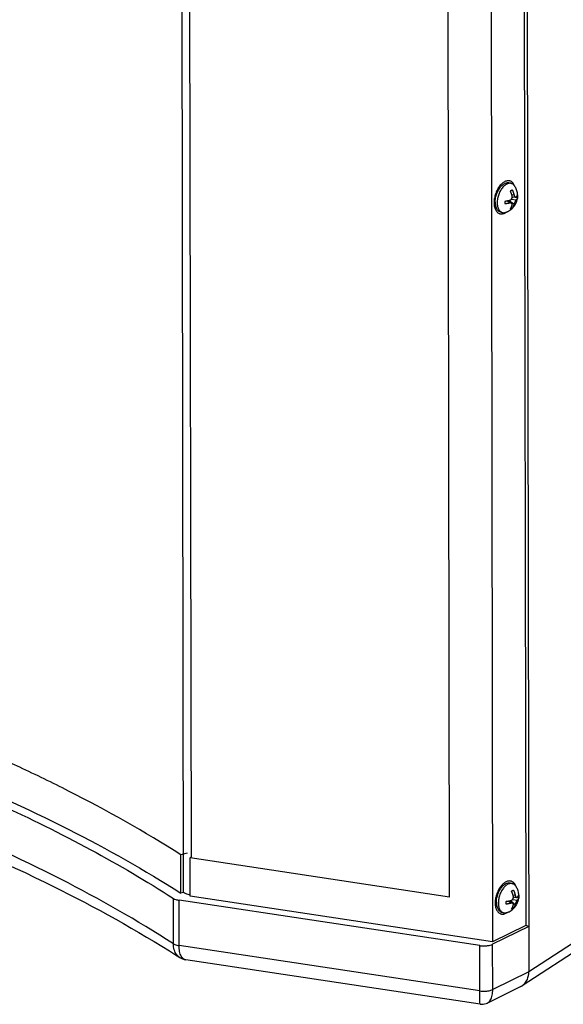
# Model space of a CAD drawing. Header units: inches. Extents: x -1 to 205, y 81 to 217.
# Tile 2 of 108: x 38.51 to 43.01, y 93.92 to 102.07. Entities that reach past the tile are written whole.
import ezdxf

# ---------------------------------------------------------------- set-up
doc = ezdxf.new("R2010")
doc.units = ezdxf.units.IN
doc.header["$LTSCALE"] = 1.1
doc.header["$MEASUREMENT"] = 0
doc.layers.get('0').update_dxf_attribs({"linetype": 'CONTINUOUS'})
doc.layers.add('02___PRT_ALL_AXES', color=7, linetype='CONTINUOUS')
doc.layers.add('7_ALL_FEATURES', color=7, linetype='CONTINUOUS')

msp = doc.modelspace()

# ---------------------------------------------------------------- linework, layer by layer
at = {"color": 7, "linetype": 'Continuous'}
for p, q in [((42.61091955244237, 100.6892606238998), (42.60930614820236, 100.6936500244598)), ((42.53701386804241, 100.4730693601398), (42.54054926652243, 100.4754022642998)), ((42.6206661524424, 94.89389647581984), (42.61905274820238, 94.89828587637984)), ((42.54676046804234, 94.67770521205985), (42.55029586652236, 94.68003811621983)), ((42.72545281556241, 94.56346396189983), (42.7010756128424, 94.57145614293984))]:
    msp.add_line(p, q, dxfattribs=at)
for points, start_tangent, end_tangent in [([(42.52809177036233, 100.7277951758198), (42.51532170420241, 100.7201735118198), (42.5028160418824, 100.7100657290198), (42.49082936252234, 100.6976775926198), (42.47960568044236, 100.6832612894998), (42.4693734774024, 100.6671102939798), (42.46034105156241, 100.6495533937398)], (-0.8968049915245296, -0.4424260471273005), (-0.4188671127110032, -0.9080475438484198)), ([(42.57246670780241, 100.7327248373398), (42.5653936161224, 100.7344628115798), (42.55338517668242, 100.7350132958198), (42.54086627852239, 100.7327755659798), (42.52809177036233, 100.7277951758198)], (-0.9502964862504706, 0.3113464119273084), (-0.8968049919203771, -0.4424260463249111)), ([(42.60930614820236, 100.6936500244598), (42.60369173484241, 100.7054414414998), (42.59599311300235, 100.7164754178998), (42.58691665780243, 100.7250985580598), (42.57664713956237, 100.7311353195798), (42.57246670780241, 100.7327248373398)], (-0.3660260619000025, 0.9306046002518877), (-0.9502964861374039, 0.3113464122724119)), ([(42.46034105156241, 100.6495533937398), (42.45269227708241, 100.6309479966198)], (-0.4188671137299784, -0.9080475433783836), (-0.3413797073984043, -0.939925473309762)), ([(42.4394457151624, 100.5726885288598), (42.43856327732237, 100.5537729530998), (42.43950782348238, 100.5357586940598), (42.44226012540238, 100.5190124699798), (42.44676415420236, 100.5038751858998), (42.45292822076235, 100.4906549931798), (42.46062684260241, 100.4796210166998), (42.46970329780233, 100.4709978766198), (42.47997281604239, 100.4649611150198), (42.48415324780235, 100.4633715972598)], (-0.09280137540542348, -0.9956846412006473), (0.9502964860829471, -0.311346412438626)), ([(42.44213717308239, 100.5921203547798), (42.4394457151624, 100.5726885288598)], (-0.1800875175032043, -0.9836505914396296), (-0.09280137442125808, -0.995684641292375)), ([(42.45269227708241, 100.6309479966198), (42.44658286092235, 100.6116728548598), (42.44213717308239, 100.5921203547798)], (-0.3413797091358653, -0.9399254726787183), (-0.1800875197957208, -0.9836505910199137)), ([(42.48415324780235, 100.4633715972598), (42.4912263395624, 100.4616336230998), (42.50323477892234, 100.4610831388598), (42.51575367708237, 100.4633208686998), (42.52852818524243, 100.4683012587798)], (0.9502964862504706, -0.3113464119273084), (0.8968049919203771, 0.4424260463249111)), ([(42.52852818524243, 100.4683012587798), (42.53701386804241, 100.4730693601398)], (0.8968049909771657, 0.4424260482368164), (0.8457609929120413, 0.5335619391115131)), ([(42.58221330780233, 94.93736068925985), (42.57514021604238, 94.93909866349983), (42.56313177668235, 94.93964914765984), (42.5506128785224, 94.93741141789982), (42.5378383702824, 94.93243102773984)], (-0.9502964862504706, 0.3113464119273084), (-0.8968049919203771, -0.4424260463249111)), ([(42.5378383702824, 94.93243102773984), (42.52506830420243, 94.92480936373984), (42.51256264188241, 94.91470158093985), (42.50057596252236, 94.90231344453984), (42.48935228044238, 94.88789714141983), (42.47912007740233, 94.87174614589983), (42.47008765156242, 94.85418924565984)], (-0.8968049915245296, -0.4424260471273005), (-0.4188671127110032, -0.9080475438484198)), ([(42.61905274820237, 94.89828587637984), (42.61343833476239, 94.91007729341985), (42.60573971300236, 94.92111126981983), (42.59666325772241, 94.92973440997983), (42.58639373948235, 94.93577117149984), (42.58221330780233, 94.93736068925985)], (-0.3660260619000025, 0.9306046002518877), (-0.9502964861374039, 0.3113464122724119)), ([(42.44919231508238, 94.77732438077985), (42.44830987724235, 94.75840880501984), (42.44925442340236, 94.74039454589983), (42.45200672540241, 94.72364832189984), (42.45651075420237, 94.70851103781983), (42.46267482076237, 94.69529084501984), (42.47037344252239, 94.68425686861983), (42.47944989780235, 94.67563372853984), (42.4897194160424, 94.66959696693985), (42.49389984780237, 94.66800744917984)], (-0.09280137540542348, -0.9956846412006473), (0.9502964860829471, -0.311346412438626)), ([(42.45188377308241, 94.79675620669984), (42.44919231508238, 94.77732438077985)], (-0.1800875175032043, -0.9836505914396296), (-0.09280137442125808, -0.995684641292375)), ([(42.46243887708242, 94.83558384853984), (42.45632946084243, 94.81630870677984), (42.45188377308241, 94.79675620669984)], (-0.3413797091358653, -0.9399254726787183), (-0.1800875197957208, -0.9836505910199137)), ([(42.47008765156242, 94.85418924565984), (42.46243887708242, 94.83558384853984)], (-0.4188671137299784, -0.9080475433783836), (-0.3413797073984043, -0.939925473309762)), ([(42.49389984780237, 94.66800744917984), (42.50097293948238, 94.66626947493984), (42.51298137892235, 94.66571899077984), (42.52550027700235, 94.66795672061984), (42.53827478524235, 94.67293711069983)], (0.9502964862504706, -0.3113464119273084), (0.8968049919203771, 0.4424260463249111)), ([(42.53827478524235, 94.67293711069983), (42.54676046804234, 94.67770521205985)], (0.8968049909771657, 0.4424260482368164), (0.8457609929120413, 0.5335619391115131))]:
    msp.add_spline(points, degree=3, dxfattribs=dict(at, start_tangent=start_tangent, end_tangent=end_tangent))
at = {"layer": '02___PRT_ALL_AXES', "color": 7, "linetype": 'Continuous'}
for p, q in [((42.56755892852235, 100.7177626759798), (42.5837482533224, 100.7124549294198)), ((42.48906102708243, 100.4783337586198), (42.50525035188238, 100.4730260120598)), ((42.57730552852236, 94.92239852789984), (42.59349485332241, 94.91709078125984)), ((42.49880762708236, 94.68296961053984), (42.51499695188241, 94.67766186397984))]:
    msp.add_line(p, q, dxfattribs=at)
for points, start_tangent, end_tangent in [([(42.46228764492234, 100.6304989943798), (42.46969895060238, 100.6476431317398)], (0.3562145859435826, 0.9344041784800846), (0.4372441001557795, 0.8993428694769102)), ([(42.46969895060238, 100.6476431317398), (42.47841952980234, 100.6636794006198)], (0.437244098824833, 0.899342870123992), (0.5184238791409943, 0.8551237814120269)), ([(42.47841952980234, 100.6636794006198), (42.48825457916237, 100.6782495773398), (42.49898439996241, 100.6910281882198), (42.51036930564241, 100.7017297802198), (42.52215497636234, 100.7101152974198), (42.5340781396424, 100.7159974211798), (42.54587245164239, 100.7192447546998), (42.55727444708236, 100.7197847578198), (42.56756043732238, 100.7177621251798)], (0.5184238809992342, 0.8551237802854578), (0.9502820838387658, -0.3113903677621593)), ([(42.44853513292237, 100.5586924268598), (42.44939724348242, 100.5763211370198)], (-0.001681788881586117, 0.999998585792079), (0.09709414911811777, 0.995275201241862)), ([(42.44939724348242, 100.5763211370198), (42.45202213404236, 100.5944351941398)], (0.09709415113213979, 0.9952752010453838), (0.1881122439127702, 0.9821475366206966)), ([(42.45202213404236, 100.5944351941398), (42.45635116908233, 100.6126299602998), (42.46228764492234, 100.6304989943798)], (0.1881122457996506, 0.9821475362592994), (0.3562145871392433, 0.9344041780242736)), ([(42.44853513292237, 100.5586924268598), (42.44945506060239, 100.5419428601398), (42.45213647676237, 100.5264465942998), (42.45651948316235, 100.5125497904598), (42.46250617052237, 100.5005628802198), (42.46996280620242, 100.4907536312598), (42.47872282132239, 100.4833411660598), (42.48859053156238, 100.4784910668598), (42.48905951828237, 100.4783343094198)], (0.001681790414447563, -0.9999985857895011), (0.9502820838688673, -0.3113903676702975)), ([(42.47944555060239, 94.85227898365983), (42.48816612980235, 94.86831525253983)], (0.437244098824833, 0.899342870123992), (0.5184238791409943, 0.8551237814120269)), ([(42.48816612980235, 94.86831525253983), (42.49800117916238, 94.88288542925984), (42.50873099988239, 94.89566404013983), (42.52011590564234, 94.90636563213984), (42.53190157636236, 94.91475114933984), (42.54382473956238, 94.92063327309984), (42.5556190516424, 94.92388060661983), (42.56702104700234, 94.92442060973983), (42.57730703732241, 94.92239797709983)], (0.5184238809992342, 0.8551237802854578), (0.9502820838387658, -0.3113903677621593)), ([(42.45828173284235, 94.76332827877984), (42.45914384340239, 94.78095698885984)], (-0.001681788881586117, 0.999998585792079), (0.09709414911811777, 0.995275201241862)), ([(42.45914384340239, 94.78095698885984), (42.46176873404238, 94.79907104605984)], (0.09709415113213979, 0.9952752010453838), (0.1881122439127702, 0.9821475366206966)), ([(42.46176873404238, 94.79907104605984), (42.4660977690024, 94.81726581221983), (42.47203424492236, 94.83513484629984)], (0.1881122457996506, 0.9821475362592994), (0.3562145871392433, 0.9344041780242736)), ([(42.47203424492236, 94.83513484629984), (42.47944555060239, 94.85227898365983)], (0.3562145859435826, 0.9344041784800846), (0.4372441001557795, 0.8993428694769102)), ([(42.45828173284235, 94.76332827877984), (42.45920166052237, 94.74657871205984), (42.46188307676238, 94.73108244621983), (42.46626608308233, 94.71718564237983), (42.47225277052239, 94.70519873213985), (42.47970940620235, 94.69538948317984), (42.48846942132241, 94.68797701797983), (42.49833713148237, 94.68312691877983), (42.49880611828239, 94.68297016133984)], (0.001681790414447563, -0.9999985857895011), (0.9502820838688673, -0.3113903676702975))]:
    msp.add_spline(points, degree=3, dxfattribs=dict(at, start_tangent=start_tangent, end_tangent=end_tangent))
at = {"layer": '7_ALL_FEATURES', "color": 7, "linetype": 'Continuous'}
for p, q in [((42.6847886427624, 118.7425305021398), (42.72608319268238, 94.18863941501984)), ((42.66107545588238, 118.3556964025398), (42.7010756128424, 94.57145614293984)), ((42.38694690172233, 118.2206638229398), (42.42694740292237, 94.43621887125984)), ((42.07133149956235, 94.80690272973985), (42.03236449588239, 117.9768262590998)), ((39.86881721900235, 94.84422345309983), (39.84782131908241, 107.3284626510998)), ((39.93352334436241, 95.13999401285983), (39.91303962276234, 107.3196901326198)), ((42.61094983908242, 100.6893306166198), (42.60835039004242, 100.6932115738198)), ((42.56977450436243, 100.5511931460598), (42.5456532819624, 100.5689939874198)), ((42.54884480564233, 100.5695565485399), (42.58329779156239, 100.5503785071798)), ((42.56071687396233, 100.5629480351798), (42.56070164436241, 100.5720035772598)), ((42.56516703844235, 100.5730743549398), (42.60426342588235, 100.5414560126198)), ((42.58187259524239, 100.5823163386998), (42.62270747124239, 100.5773068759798)), ((42.60413472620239, 100.6179812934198), (42.58685586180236, 100.6153238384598)), ((42.58837185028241, 100.5961179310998), (42.59896120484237, 100.6013420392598)), ((42.58904266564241, 100.6029412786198), (42.61716882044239, 100.5984062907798)), ((42.6331304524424, 100.5947373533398), (42.62049467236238, 100.5988800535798)), ((42.63324270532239, 100.5947188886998), (42.63325391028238, 100.5948195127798)), ((42.58936096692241, 100.5096598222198), (42.58010442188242, 100.5126946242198)), ((42.53647029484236, 100.4739678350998), (42.5405233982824, 100.4754277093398)), ((52.0950349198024, 100.2882817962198), (42.72608319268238, 94.18863941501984)), ((52.03749514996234, 100.1697390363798), (42.67094335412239, 94.07165912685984)), ((38.51296177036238, 95.88091124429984), (38.45192205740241, 95.90913855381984)), ((39.90028881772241, 95.16951872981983), (39.8469471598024, 95.15595865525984)), ((39.84748055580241, 94.83879942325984), (39.8469471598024, 95.15595865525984)), ((39.93269881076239, 95.13911506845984), (39.9246132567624, 95.13049595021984)), ((42.07133149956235, 94.80690272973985), (39.9246132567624, 95.13049595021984)), ((39.92514665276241, 94.81333671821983), (39.9246132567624, 95.13049595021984)), ((42.6206964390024, 94.89396646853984), (42.61809699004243, 94.89784742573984)), ((39.78536256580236, 94.42059723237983), (39.7847321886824, 94.79542177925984)), ((42.32085293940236, 94.40478133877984), (39.83152720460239, 94.78001871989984)), ((39.83215758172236, 94.40519417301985), (39.83152720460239, 94.78001871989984)), ((39.86881721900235, 94.84422345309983), (39.84748055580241, 94.83879942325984)), ((42.42694740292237, 94.43621887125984), (39.92514665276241, 94.81333671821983)), ((42.57046347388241, 94.76758388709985), (42.57044824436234, 94.77663942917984)), ((42.57491363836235, 94.77771020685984), (42.61401002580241, 94.74609186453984)), ((42.59161919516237, 94.78695219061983), (42.63245407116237, 94.78194272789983)), ((42.6138813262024, 94.82261714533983), (42.59660246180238, 94.81995969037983)), ((42.59811845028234, 94.80075378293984), (42.60870780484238, 94.80597789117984)), ((42.59878926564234, 94.80757713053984), (42.6269154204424, 94.80304214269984)), ((42.64287705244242, 94.79937320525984), (42.63024127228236, 94.80351590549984)), ((42.6429893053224, 94.79935474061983), (42.64300051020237, 94.79945536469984)), ((42.57952110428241, 94.75582899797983), (42.55539988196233, 94.77362983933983)), ((42.55859140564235, 94.77419240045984), (42.59304439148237, 94.75501435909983)), ((42.59910756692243, 94.71429567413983), (42.58985102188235, 94.71733047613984)), ((42.54621689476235, 94.67860368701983), (42.55026999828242, 94.68006356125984)), ((42.7010756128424, 94.57145614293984), (42.42694740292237, 94.43621887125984)), ((42.72545281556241, 94.56346396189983), (42.42739737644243, 94.41642253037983)), ((42.32148331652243, 94.02995679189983), (39.83215758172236, 94.40519417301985)), ((42.32148331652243, 94.02995679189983), (42.32085293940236, 94.40478133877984)), ((42.4280277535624, 94.04159798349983), (42.42739737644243, 94.41642253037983)), ((39.75203106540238, 94.36035752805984), (39.79286943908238, 94.33454028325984)), ((39.79286943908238, 94.33454028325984), (39.83736925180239, 94.30607049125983)), ((39.83735138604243, 94.30608194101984), (39.83637757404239, 94.30671771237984)), ((42.32330881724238, 93.91987900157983), (39.88797136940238, 94.28697826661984)), ((42.72608319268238, 94.18863941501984), (42.4280277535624, 94.04159798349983)), ((42.65996772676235, 94.06541044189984), (42.38399127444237, 93.92926136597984)), ((42.66004750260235, 94.06544991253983), (42.67088473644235, 94.07162096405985)), ((42.32361888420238, 93.91983226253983), (42.32361729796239, 93.91983253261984)), ((42.38382543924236, 93.92917956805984), (42.38388662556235, 93.92920975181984))]:
    msp.add_line(p, q, dxfattribs=at)
for points in [[(39.83620688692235, 94.30683628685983), (39.87312383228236, 94.29013575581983), (39.88822215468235, 94.28694926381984)], [(42.32359736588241, 93.91984142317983), (42.34816450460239, 93.91912949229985), (42.38386590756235, 93.92921322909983)]]:
    msp.add_lwpolyline(points, dxfattribs=at)
for points, start_tangent, end_tangent in [([(42.54430534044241, 100.7080711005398), (42.5329541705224, 100.7012962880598), (42.52183802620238, 100.6923115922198), (42.51118320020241, 100.6812999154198), (42.50120659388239, 100.6684854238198), (42.49211130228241, 100.6541289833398), (42.48408247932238, 100.6385228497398), (42.47728356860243, 100.6219847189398), (42.47185297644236, 100.6048512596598), (42.46790125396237, 100.5874712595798), (42.46550884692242, 100.5701985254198), (42.46472445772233, 100.5533846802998)], (-0.8968049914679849, -0.4424260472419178), (0.00168179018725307, -0.9999985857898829)), ([(42.58374783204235, 100.7124536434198), (42.57746253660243, 100.7139978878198), (42.56678836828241, 100.7144872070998), (42.55566045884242, 100.7124981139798), (42.54430534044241, 100.7080711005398)], (-0.9503110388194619, 0.3113019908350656), (-0.8968049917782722, -0.4424260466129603)), ([(42.57315384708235, 100.6517184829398), (42.57749812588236, 100.6535449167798), (42.58164788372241, 100.6554847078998)], (0.9288131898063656, 0.3705483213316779), (0.8968049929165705, 0.4424260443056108)), ([(42.58817975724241, 100.6101101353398), (42.58696254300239, 100.6149438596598), (42.58550125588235, 100.6201486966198), (42.58386315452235, 100.6254124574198), (42.5820673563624, 100.6306603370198), (42.58008485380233, 100.6359628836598), (42.57792137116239, 100.6412846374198), (42.57560849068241, 100.6465412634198), (42.57315384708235, 100.6517184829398)], (-0.2314729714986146, 0.9728413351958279), (-0.4410919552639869, 0.8974619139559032)), ([(42.58164788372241, 100.6554847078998), (42.58553598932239, 100.6575102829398), (42.58910881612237, 100.6595896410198)], (0.8968049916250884, 0.4424260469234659), (0.8514630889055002, 0.5244145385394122)), ([(42.60835055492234, 100.6932116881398), (42.60466208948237, 100.6980090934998), (42.59659412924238, 100.7056741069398), (42.58746566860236, 100.7110401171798), (42.58374783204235, 100.7124536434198)], (-0.5698249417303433, 0.8217661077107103), (-0.950311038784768, 0.3113019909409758)), ([(42.58910881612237, 100.6595896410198), (42.59125353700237, 100.6550873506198), (42.59328757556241, 100.6505328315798), (42.59520843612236, 100.6459308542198), (42.59700748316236, 100.6413028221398), (42.59868228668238, 100.6366578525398), (42.60024460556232, 100.6319622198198), (42.6016993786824, 100.6271911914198), (42.60301605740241, 100.6224426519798), (42.60413472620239, 100.6179812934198)], (0.4410919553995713, -0.897461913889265), (0.2314729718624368, -0.9728413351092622)), ([(42.63325391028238, 100.5948195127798), (42.63413678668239, 100.6106130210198), (42.63323171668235, 100.6269350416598), (42.63030676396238, 100.6438447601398), (42.62511939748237, 100.6610523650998), (42.61819090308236, 100.6768008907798), (42.61094983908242, 100.6893306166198)], (0.1103223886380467, 0.9938958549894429), (-0.5430004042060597, 0.8397324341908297)), ([(42.5293843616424, 100.5666409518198), (42.53413760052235, 100.5672351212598), (42.53886171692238, 100.5678984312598), (42.54352767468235, 100.5686274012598), (42.54811615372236, 100.5694187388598), (42.54884571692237, 100.5695515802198)], (0.9931740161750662, 0.116642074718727), (0.9835902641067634, 0.1804167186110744)), ([(42.52942315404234, 100.5435748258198), (42.52986933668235, 100.5511063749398), (42.52985638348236, 100.5588083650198), (42.5293843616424, 100.5666409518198)], (0.09045044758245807, 0.9959009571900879), (-0.0885443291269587, 0.9960722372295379)), ([(42.54884571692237, 100.5695515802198), (42.55262138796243, 100.5702708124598), (42.55707258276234, 100.5711893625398), (42.56149331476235, 100.5721811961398), (42.56579926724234, 100.5732280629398), (42.56973571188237, 100.5742592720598)], (0.9835902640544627, 0.1804167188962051), (0.9650985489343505, 0.2618869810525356)), ([(42.55348146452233, 100.4810513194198), (42.57064914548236, 100.4910413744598), (42.58691507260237, 100.5038584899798), (42.60076602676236, 100.5183611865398), (42.61155376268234, 100.5331667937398), (42.61992187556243, 100.5482443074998), (42.62621505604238, 100.5635646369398), (42.63062413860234, 100.5790931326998), (42.63324270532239, 100.5947188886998)], (0.8968049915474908, 0.4424260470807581), (0.1110186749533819, 0.9938183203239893)), ([(42.56973571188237, 100.5742592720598), (42.5737898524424, 100.5758059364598), (42.57714726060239, 100.5778423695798), (42.57994998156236, 100.5801988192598), (42.58227640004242, 100.5827610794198), (42.58409721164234, 100.5853104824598), (42.5855670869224, 100.5878937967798), (42.58682553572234, 100.5907174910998), (42.58782856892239, 100.5937328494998), (42.58853436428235, 100.5968313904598), (42.58893398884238, 100.5999067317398), (42.58904585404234, 100.6029413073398)], (0.9650985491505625, 0.2618869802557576), (-0.009001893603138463, 0.9999594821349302)), ([(42.58904585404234, 100.6029413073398), (42.5890451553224, 100.6030107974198), (42.5888373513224, 100.6063508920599), (42.58817975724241, 100.6101101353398)], (-0.009001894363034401, 0.9999594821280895), (-0.2314729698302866, 0.9728413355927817)), ([(42.60413472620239, 100.6179812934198), (42.60511707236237, 100.6143806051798), (42.6061308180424, 100.6114316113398), (42.60718068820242, 100.6089092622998), (42.6083290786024, 100.6066021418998), (42.60960138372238, 100.6044773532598), (42.6109568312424, 100.6026242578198), (42.61234418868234, 100.6011058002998), (42.61373258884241, 100.5999316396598), (42.61524191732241, 100.5990229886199), (42.61694187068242, 100.5984470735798), (42.61715833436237, 100.5984081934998)], (0.231472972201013, -0.972841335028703), (0.9872233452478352, -0.1593426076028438)), ([(42.62270747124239, 100.5773068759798), (42.6207006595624, 100.5750898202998), (42.61879380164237, 100.5725787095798), (42.61698945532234, 100.5698955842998), (42.61529562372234, 100.5671261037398), (42.61379405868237, 100.5644717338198), (42.61241232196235, 100.5618591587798), (42.61103181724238, 100.5590750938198), (42.6096846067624, 100.5561720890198), (42.60842123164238, 100.5532557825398), (42.60727930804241, 100.5504232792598), (42.60623542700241, 100.5476247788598), (42.60523379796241, 100.5446813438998), (42.60426342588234, 100.5414560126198)], (-0.7154443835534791, -0.69866968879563), (-0.2677598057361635, -0.963485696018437)), ([(42.61715833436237, 100.5984081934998), (42.61875043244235, 100.5983663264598), (42.62066045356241, 100.5989288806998), (42.62266867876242, 100.6003730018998)], (0.9872233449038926, -0.1593426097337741), (0.7154443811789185, 0.6986696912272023)), ([(42.62266867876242, 100.6003730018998), (42.62458790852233, 100.6023486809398), (42.62644555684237, 100.6044968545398), (42.6280911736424, 100.6066698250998), (42.62951166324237, 100.6088453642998), (42.63072899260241, 100.6110554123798), (42.63173694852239, 100.6132963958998), (42.63252578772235, 100.6155512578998), (42.63309165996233, 100.6178034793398)], (0.7154443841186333, 0.6986696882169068), (0.1983758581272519, 0.9801260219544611)), ([(42.6331304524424, 100.5947373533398), (42.63264120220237, 100.5927452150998), (42.63197769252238, 100.5907506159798), (42.63114254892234, 100.5887656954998), (42.63013989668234, 100.5867987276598), (42.62897254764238, 100.5848523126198), (42.62763240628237, 100.5829137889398), (42.62610764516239, 100.5809724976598), (42.62442572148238, 100.5790653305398), (42.62270747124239, 100.5773068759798)], (-0.1983758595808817, -0.9801260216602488), (-0.7154443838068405, -0.6986696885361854)), ([(42.63309165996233, 100.6178034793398), (42.63356368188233, 100.6099708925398), (42.63357663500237, 100.6022689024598), (42.6331304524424, 100.5947373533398)], (0.0885443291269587, -0.9960722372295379), (-0.09045044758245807, -0.9959009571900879)), ([(42.46472445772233, 100.5533846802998), (42.46556405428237, 100.5373720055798), (42.46801054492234, 100.5224864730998), (42.47201412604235, 100.5090311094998), (42.47749329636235, 100.4972798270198), (42.4843365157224, 100.4874718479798), (42.49240447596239, 100.4798068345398), (42.50153293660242, 100.4744408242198), (42.50525077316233, 100.4730272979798)], (0.001681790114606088, -0.9999985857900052), (0.9503110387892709, -0.3113019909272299)), ([(42.56977450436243, 100.5511931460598), (42.56534951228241, 100.5500389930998), (42.56049200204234, 100.5488743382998), (42.55553137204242, 100.5477882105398), (42.55051912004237, 100.5467902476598), (42.54538188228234, 100.5458653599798), (42.54012710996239, 100.5450167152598), (42.5347943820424, 100.5442515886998), (42.52942315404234, 100.5435748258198)], (-0.9650985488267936, -0.2618869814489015), (-0.9931740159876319, -0.1166420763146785)), ([(42.5405233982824, 100.4754277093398), (42.54231436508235, 100.4761166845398), (42.54800055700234, 100.4784884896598), (42.55348146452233, 100.4810513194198)], (0.9356816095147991, 0.3528454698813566), (0.8968049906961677, 0.4424260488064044)), ([(42.58331504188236, 100.5503687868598), (42.58232850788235, 100.5508621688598), (42.57999553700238, 100.5516456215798), (42.57718898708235, 100.5520535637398), (42.57382914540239, 100.5519663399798), (42.56977450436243, 100.5511931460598)], (-0.8727529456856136, 0.4881621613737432), (-0.9650985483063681, -0.2618869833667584)), ([(42.57340599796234, 100.5017886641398), (42.57553793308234, 100.5048888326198), (42.57755888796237, 100.5081139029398), (42.57946638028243, 100.5114607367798), (42.5812518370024, 100.5149135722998), (42.5829128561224, 100.5184648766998), (42.58446109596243, 100.5221406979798), (42.5859014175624, 100.5259625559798), (42.5872035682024, 100.5298524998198), (42.58830845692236, 100.5335848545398)], (0.5843327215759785, 0.8115141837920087), (0.2677598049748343, 0.963485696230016)), ([(42.58190003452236, 100.5055548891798), (42.57775027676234, 100.5036150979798), (42.57340599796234, 100.5017886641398)], (-0.8968049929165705, -0.4424260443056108), (-0.9288131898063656, -0.3705483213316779)), ([(42.58936096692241, 100.5096598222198), (42.58578814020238, 100.5075804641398), (42.58190003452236, 100.5055548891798)], (-0.8514630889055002, -0.5244145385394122), (-0.8968049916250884, -0.4424260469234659)), ([(42.58830845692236, 100.5335848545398), (42.5889547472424, 100.5366515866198), (42.58915254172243, 100.5392033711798), (42.5890324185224, 100.5414208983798), (42.58862512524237, 100.5434850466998), (42.58791084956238, 100.5454268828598), (42.58689971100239, 100.5471670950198), (42.58563437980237, 100.5486455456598), (42.58415774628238, 100.5498486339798), (42.58331504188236, 100.5503687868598)], (0.2677598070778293, 0.9634856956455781), (-0.8727529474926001, 0.4881621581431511)), ([(42.60426342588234, 100.5414560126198), (42.60306113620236, 100.5374155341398), (42.6016157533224, 100.5331636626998), (42.59999355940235, 100.5289688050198), (42.59821344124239, 100.5248933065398), (42.59624659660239, 100.5208855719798), (42.5940986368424, 100.5169773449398), (42.59180089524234, 100.5132323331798), (42.58936096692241, 100.5096598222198)], (-0.2677598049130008, -0.9634856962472), (-0.5843327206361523, -0.8115141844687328)), ([(42.50525077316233, 100.4730272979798), (42.51153606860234, 100.4714830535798), (42.52221023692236, 100.4709937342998), (42.53333814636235, 100.4729828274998), (42.53647034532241, 100.4739676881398)], (0.950311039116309, -0.3113019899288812), (0.9457809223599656, 0.3248052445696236)), ([(32.50136319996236, 97.24850575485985), (33.96799056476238, 96.98998317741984), (35.36293218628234, 96.66783629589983), (36.66286302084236, 96.28688758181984), (37.85261297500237, 95.85158269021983), (38.91829772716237, 95.36700159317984), (39.84748055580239, 94.83879942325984)], (0.9887939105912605, -0.1492869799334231), (0.8425377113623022, -0.5386373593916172)), ([(32.48651665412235, 97.20329828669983), (33.51988248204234, 97.02811100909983), (34.59618076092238, 96.80378300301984), (35.62287523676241, 96.54464876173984), (36.59306003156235, 96.25245126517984), (37.50020910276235, 95.92915598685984), (38.3382204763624, 95.57693760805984), (39.10145751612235, 95.19816527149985), (39.78473218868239, 94.79542177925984)], (0.9886766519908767, -0.1500615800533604), (0.8404025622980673, -0.5419626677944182)), ([(39.78536256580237, 94.42059723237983), (38.85351298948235, 94.95382279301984), (37.78596622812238, 95.44091737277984), (36.59373184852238, 95.87761313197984), (35.28992891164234, 96.25926167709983), (33.88847226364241, 96.58164502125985), (32.40194662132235, 96.84128502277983)], (-0.8404025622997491, 0.5419626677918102), (-0.9890872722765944, 0.1473308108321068)), ([(32.45743508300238, 96.72314363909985), (34.22537014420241, 96.40451605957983), (35.8862509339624, 95.99257765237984), (37.39334658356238, 95.49796416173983), (38.72001650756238, 94.93061542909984), (39.75203106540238, 94.36035752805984)], (0.9890060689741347, -0.1478749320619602), (0.8466249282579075, -0.5321900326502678)), ([(39.8469471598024, 95.15595865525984), (38.91776433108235, 95.68416082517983), (38.51296177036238, 95.88091124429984)], (-0.8425377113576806, 0.5386373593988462), (-0.906625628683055, 0.4219359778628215)), ([(42.55405194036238, 94.91270695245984), (42.54270077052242, 94.90593213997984), (42.5315846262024, 94.89694744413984), (42.52092980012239, 94.88593576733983), (42.51095319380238, 94.87312127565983), (42.50185790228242, 94.85876483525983), (42.49382907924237, 94.84315870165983), (42.48703016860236, 94.82662057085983), (42.48159957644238, 94.80948711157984), (42.47764785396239, 94.79210711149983), (42.4752554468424, 94.77483437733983), (42.4744710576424, 94.75802053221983)], (-0.8968049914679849, -0.4424260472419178), (0.00168179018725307, -0.9999985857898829)), ([(42.59349443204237, 94.91708949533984), (42.58720913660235, 94.91863373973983), (42.57653496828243, 94.91912305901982), (42.56540705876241, 94.91713396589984), (42.55405194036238, 94.91270695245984)], (-0.9503110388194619, 0.3113019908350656), (-0.8968049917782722, -0.4424260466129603)), ([(42.58290044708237, 94.85635433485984), (42.58724472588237, 94.85818076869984), (42.5913944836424, 94.86012055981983)], (0.9288131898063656, 0.3705483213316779), (0.8968049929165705, 0.4424260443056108)), ([(42.5913944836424, 94.86012055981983), (42.59528258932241, 94.86214613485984), (42.59885541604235, 94.86422549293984)], (0.8968049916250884, 0.4424260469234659), (0.8514630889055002, 0.5244145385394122)), ([(42.61809715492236, 94.89784754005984), (42.61440868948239, 94.90264494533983), (42.6063407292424, 94.91030995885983), (42.59721226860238, 94.91567596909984), (42.59349443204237, 94.91708949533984)], (-0.5698249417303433, 0.8217661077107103), (-0.950311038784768, 0.3113019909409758)), ([(42.59885541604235, 94.86422549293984), (42.60100013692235, 94.85972320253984), (42.60303417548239, 94.85516868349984), (42.60495503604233, 94.85056670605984), (42.60675408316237, 94.84593867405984), (42.60842888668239, 94.84129370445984), (42.60999120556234, 94.83659807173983), (42.61144597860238, 94.83182704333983), (42.61276265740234, 94.82707850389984), (42.6138813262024, 94.82261714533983)], (0.4410919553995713, -0.897461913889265), (0.2314729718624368, -0.9728413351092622)), ([(42.64300051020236, 94.79945536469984), (42.64388338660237, 94.81524887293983), (42.64297831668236, 94.83157089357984), (42.64005336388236, 94.84848061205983), (42.63486599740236, 94.86568821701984), (42.62793750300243, 94.88143674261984), (42.6206964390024, 94.89396646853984)], (0.1103223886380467, 0.9938958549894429), (-0.5430004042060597, 0.8397324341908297)), ([(39.78473218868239, 94.79542177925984), (39.80455814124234, 94.78630158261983), (39.83152720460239, 94.78001871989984)], (0.8404025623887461, -0.5419626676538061), (0.9888289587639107, -0.1490546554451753)), ([(39.88651848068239, 94.83523690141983), (39.86881721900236, 94.84422345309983)], (-0.9260533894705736, 0.3773925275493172), (-0.8425377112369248, 0.5386373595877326)), ([(39.90860708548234, 94.82799547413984), (39.88651848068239, 94.83523690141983)], (-0.9676537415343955, 0.2522820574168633), (-0.9260533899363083, 0.3773925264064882)), ([(39.92507148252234, 94.82434289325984), (39.90860708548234, 94.82799547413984)], (-0.9832085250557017, 0.1824856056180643), (-0.9676537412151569, 0.2522820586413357)), ([(42.55859231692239, 94.77418743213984), (42.5623679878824, 94.77490666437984), (42.56681918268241, 94.77582521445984), (42.57123991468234, 94.77681704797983), (42.57554586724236, 94.77786391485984), (42.57948231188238, 94.77889512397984)], (0.9835902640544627, 0.1804167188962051), (0.9650985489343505, 0.2618869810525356)), ([(42.56322806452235, 94.68568717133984), (42.58039574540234, 94.69567722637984), (42.59666167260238, 94.70849434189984), (42.61051262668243, 94.72299703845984), (42.62130036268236, 94.73780264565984), (42.62966847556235, 94.75288015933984), (42.63596165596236, 94.76820048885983), (42.64037073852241, 94.78372898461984), (42.6429893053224, 94.79935474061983)], (0.8968049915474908, 0.4424260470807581), (0.1110186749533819, 0.9938183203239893)), ([(42.57948231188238, 94.77889512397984), (42.58353645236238, 94.78044178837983), (42.58689386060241, 94.78247822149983), (42.58969658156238, 94.78483467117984), (42.59202299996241, 94.78739693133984), (42.59384381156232, 94.78994633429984), (42.59531368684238, 94.79252964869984), (42.59657213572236, 94.79535334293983), (42.59757516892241, 94.79836870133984), (42.59828096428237, 94.80146724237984), (42.59868058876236, 94.80454258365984), (42.59879245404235, 94.80757715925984)], (0.9650985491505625, 0.2618869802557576), (-0.009001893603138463, 0.9999594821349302)), ([(42.59792635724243, 94.81474598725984), (42.59670914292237, 94.81957971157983), (42.59524785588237, 94.82478454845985), (42.59360975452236, 94.83004830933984), (42.59181395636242, 94.83529618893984), (42.58983145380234, 94.84059873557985), (42.5876679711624, 94.84592048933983), (42.58535509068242, 94.85117711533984), (42.58290044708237, 94.85635433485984)], (-0.2314729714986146, 0.9728413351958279), (-0.4410919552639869, 0.8974619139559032)), ([(42.59879245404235, 94.80757715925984), (42.59879175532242, 94.80764664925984), (42.59858395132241, 94.81098674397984), (42.59792635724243, 94.81474598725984)], (-0.009001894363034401, 0.9999594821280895), (-0.2314729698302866, 0.9728413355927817)), ([(42.6138813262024, 94.82261714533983), (42.61486367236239, 94.81901645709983), (42.61587741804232, 94.81606746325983), (42.6169272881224, 94.81354511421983), (42.61807567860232, 94.81123799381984), (42.6193479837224, 94.80911320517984), (42.62070343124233, 94.80726010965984), (42.62209078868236, 94.80574165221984), (42.62347918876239, 94.80456749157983), (42.62498851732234, 94.80365884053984), (42.62668847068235, 94.80308292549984), (42.62690493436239, 94.80304404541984)], (0.231472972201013, -0.972841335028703), (0.9872233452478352, -0.1593426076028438)), ([(42.63245407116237, 94.78194272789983), (42.63044725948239, 94.77972567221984), (42.62854040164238, 94.77721456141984), (42.62673605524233, 94.77453143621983), (42.62504222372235, 94.77176195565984), (42.62354065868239, 94.76910758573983), (42.62215892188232, 94.76649501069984), (42.6207784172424, 94.76371094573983), (42.61943120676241, 94.76080794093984), (42.61816783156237, 94.75789163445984), (42.61702590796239, 94.75505913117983), (42.61598202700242, 94.75226063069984), (42.61498039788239, 94.74931719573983), (42.61401002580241, 94.74609186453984)], (-0.7154443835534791, -0.69866968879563), (-0.2677598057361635, -0.963485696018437)), ([(42.62690493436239, 94.80304404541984), (42.62849703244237, 94.80300217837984), (42.63040705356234, 94.80356473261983), (42.63241527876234, 94.80500885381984)], (0.9872233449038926, -0.1593426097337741), (0.7154443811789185, 0.6986696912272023)), ([(42.63241527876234, 94.80500885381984), (42.63433450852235, 94.80698453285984), (42.63619215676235, 94.80913270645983), (42.63783777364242, 94.81130567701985), (42.63925826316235, 94.81348121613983), (42.64047559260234, 94.81569126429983), (42.64148354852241, 94.81793224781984), (42.64227238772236, 94.82018710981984), (42.64283825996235, 94.82243933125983)], (0.7154443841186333, 0.6986696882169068), (0.1983758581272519, 0.9801260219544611)), ([(42.64287705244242, 94.79937320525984), (42.64238780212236, 94.79738106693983), (42.64172429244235, 94.79538646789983), (42.64088914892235, 94.79340154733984), (42.63988649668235, 94.79143457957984), (42.63871914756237, 94.78948816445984), (42.63737900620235, 94.78754964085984), (42.63585424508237, 94.78560834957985), (42.63417232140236, 94.78370118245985), (42.63245407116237, 94.78194272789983)], (-0.1983758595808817, -0.9801260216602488), (-0.7154443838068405, -0.6986696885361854)), ([(42.64283825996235, 94.82243933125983), (42.64331028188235, 94.81460674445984), (42.64332323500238, 94.80690475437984), (42.64287705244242, 94.79937320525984)], (0.0885443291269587, -0.9960722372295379), (-0.09045044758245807, -0.9959009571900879)), ([(42.4744710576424, 94.75802053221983), (42.47531065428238, 94.74200785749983), (42.47775714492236, 94.72712232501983), (42.48176072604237, 94.71366696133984), (42.48723989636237, 94.70191567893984), (42.49408311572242, 94.69210769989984), (42.50215107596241, 94.68444268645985), (42.51127953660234, 94.67907667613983), (42.5149973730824, 94.67766314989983)], (0.001681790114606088, -0.9999985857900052), (0.9503110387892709, -0.3113019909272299)), ([(42.53913096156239, 94.77127680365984), (42.54388420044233, 94.77187097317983), (42.54860831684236, 94.77253428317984), (42.55327427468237, 94.77326325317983), (42.55786275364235, 94.77405459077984), (42.55859231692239, 94.77418743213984)], (0.9931740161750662, 0.116642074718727), (0.9835902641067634, 0.1804167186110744)), ([(42.53916975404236, 94.74821067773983), (42.53961593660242, 94.75574222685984), (42.53960298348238, 94.76344421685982), (42.53913096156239, 94.77127680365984)], (0.09045044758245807, 0.9959009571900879), (-0.0885443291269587, 0.9960722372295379)), ([(42.57952110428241, 94.75582899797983), (42.57509611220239, 94.75467484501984), (42.57023860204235, 94.75351019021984), (42.5652779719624, 94.75242406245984), (42.56026571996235, 94.75142609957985), (42.55512848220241, 94.75050121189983), (42.54987370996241, 94.74965256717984), (42.54454098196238, 94.74888744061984), (42.53916975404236, 94.74821067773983)], (-0.9650985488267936, -0.2618869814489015), (-0.9931740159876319, -0.1166420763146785)), ([(42.59306164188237, 94.75500463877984), (42.59207510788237, 94.75549802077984), (42.58974213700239, 94.75628147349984), (42.58693558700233, 94.75668941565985), (42.58357574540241, 94.75660219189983), (42.57952110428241, 94.75582899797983)], (-0.8727529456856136, 0.4881621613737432), (-0.9650985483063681, -0.2618869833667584)), ([(42.58315259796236, 94.70642451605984), (42.58528453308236, 94.70952468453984), (42.58730548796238, 94.71274975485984), (42.58921298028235, 94.71609658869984), (42.59099843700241, 94.71954942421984), (42.59265945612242, 94.72310072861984), (42.59420769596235, 94.72677654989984), (42.59564801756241, 94.73059840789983), (42.59695016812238, 94.73448835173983), (42.59805505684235, 94.73822070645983)], (0.5843327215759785, 0.8115141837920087), (0.2677598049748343, 0.963485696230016)), ([(42.59164663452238, 94.71019074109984), (42.58749687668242, 94.70825094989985), (42.58315259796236, 94.70642451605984)], (-0.8968049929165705, -0.4424260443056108), (-0.9288131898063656, -0.3705483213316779)), ([(42.59910756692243, 94.71429567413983), (42.5955347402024, 94.71221631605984), (42.59164663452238, 94.71019074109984)], (-0.8514630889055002, -0.5244145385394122), (-0.8968049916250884, -0.4424260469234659)), ([(42.59805505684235, 94.73822070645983), (42.59870134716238, 94.74128743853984), (42.59889914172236, 94.74383922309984), (42.59877901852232, 94.74605675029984), (42.59837172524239, 94.74812089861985), (42.59765744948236, 94.75006273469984), (42.5966463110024, 94.75180294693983), (42.59538097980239, 94.75328139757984), (42.59390434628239, 94.75448448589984), (42.59306164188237, 94.75500463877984)], (0.2677598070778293, 0.9634856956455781), (-0.8727529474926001, 0.4881621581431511)), ([(42.61401002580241, 94.74609186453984), (42.61280773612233, 94.74205138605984), (42.61136235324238, 94.73779951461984), (42.60974015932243, 94.73360465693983), (42.60796004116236, 94.72952915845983), (42.60599319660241, 94.72552142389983), (42.60384523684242, 94.72161319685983), (42.60154749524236, 94.71786818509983), (42.59910756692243, 94.71429567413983)], (-0.2677598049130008, -0.9634856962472), (-0.5843327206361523, -0.8115141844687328)), ([(42.5149973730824, 94.67766314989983), (42.52128266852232, 94.67611890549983), (42.53195683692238, 94.67562958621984), (42.54308474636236, 94.67761867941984), (42.54621694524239, 94.67860354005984)], (0.950311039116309, -0.3113019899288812), (0.9457809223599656, 0.3248052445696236)), ([(42.55026999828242, 94.68006356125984), (42.55206096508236, 94.68075253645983), (42.55774715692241, 94.68312434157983), (42.56322806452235, 94.68568717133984)], (0.9356816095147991, 0.3528454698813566), (0.8968049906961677, 0.4424260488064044)), ([(39.78536256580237, 94.42059723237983), (39.79802809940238, 94.41412380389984), (39.81387526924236, 94.40890754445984), (39.83215758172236, 94.40519417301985)], (0.8404023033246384, -0.5419630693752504), (0.9888290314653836, -0.1490541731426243)), ([(39.83638509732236, 94.30672901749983), (39.81261322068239, 94.32915404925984), (39.79236927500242, 94.37002078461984), (39.78536256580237, 94.42059723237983)], (-0.8325101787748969, 0.5540097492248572), (-0.001276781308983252, 0.9999991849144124)), ([(39.83689888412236, 94.35536299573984), (39.83215758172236, 94.40519417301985)], (-0.2014740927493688, 0.9794938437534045), (-0.002053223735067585, 0.9999978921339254)), ([(42.32085293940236, 94.40478133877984), (42.34936653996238, 94.40241568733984), (42.37859837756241, 94.40368829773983), (42.40563723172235, 94.40855521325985), (42.42739737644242, 94.41642253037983)], (0.9888289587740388, -0.149054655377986), (0.8968049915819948, 0.4424260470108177)), ([(39.85056538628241, 94.31666615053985), (39.83689888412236, 94.35536299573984)], (-0.4881427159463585, 0.8727638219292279), (-0.2014740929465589, 0.979493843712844)), ([(39.8880017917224, 94.28716823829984), (39.87194410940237, 94.29293258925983), (39.85056538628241, 94.31666615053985)], (-0.987418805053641, 0.1581268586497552), (-0.4881427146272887, 0.8727638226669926)), ([(42.68108492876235, 94.07916923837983), (42.71443744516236, 94.12572944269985), (42.72608319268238, 94.18863941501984)], (0.7683938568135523, 0.6399772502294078), (-0.001681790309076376, 0.9999985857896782)), ([(42.32148331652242, 94.02995679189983), (42.36000301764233, 94.02760966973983), (42.39765362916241, 94.03172342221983), (42.4280277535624, 94.04159798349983)], (0.9888289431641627, -0.1490547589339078), (0.8968047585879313, 0.4424265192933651)), ([(42.38385817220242, 93.92927020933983), (42.38725117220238, 93.93104256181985), (42.40963883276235, 93.95507727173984), (42.42348255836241, 93.99351333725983), (42.4280277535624, 94.04159798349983)], (0.9048031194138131, 0.425830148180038), (-0.003374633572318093, 0.999994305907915)), ([(42.67085706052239, 94.07166390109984), (42.68108492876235, 94.07916923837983)], (0.840522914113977, 0.5417759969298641), (0.7683938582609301, 0.6399772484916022)), ([(42.32427729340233, 93.92061572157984), (42.32400911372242, 93.92101248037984), (42.32303317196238, 93.92402148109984), (42.32224086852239, 93.94552497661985), (42.32170806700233, 93.98240149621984), (42.32148331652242, 94.02995679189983)], (-0.764686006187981, 0.6444030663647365), (-0.00167415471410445, 0.9999985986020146))]:
    msp.add_spline(points, degree=3, dxfattribs=dict(at, start_tangent=start_tangent, end_tangent=end_tangent))

doc.saveas('drawing.dxf')
